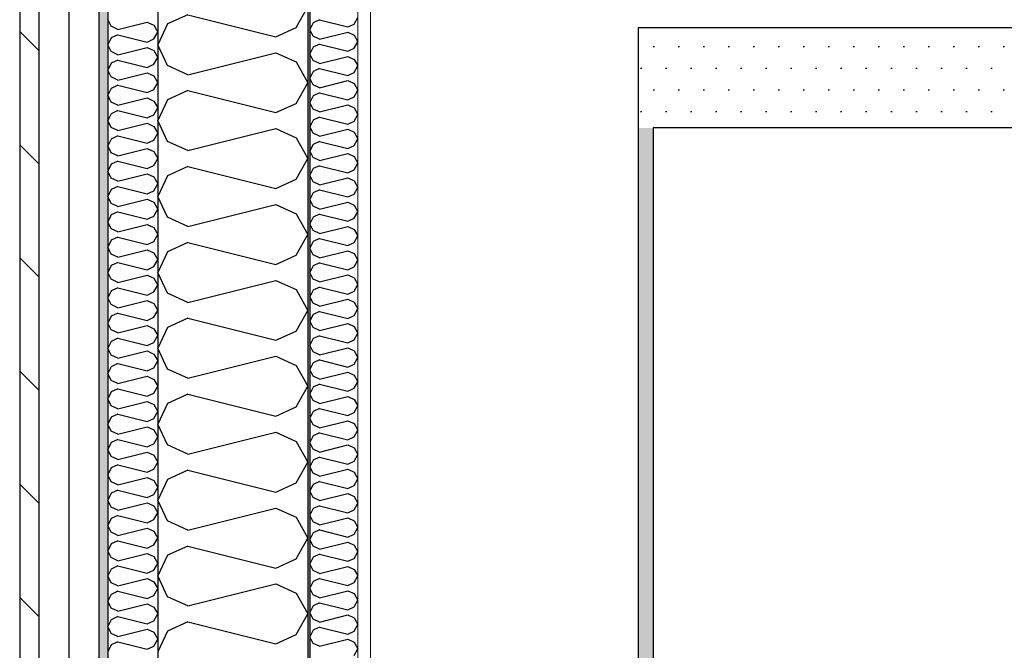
# Model space of a CAD drawing. Header units: millimetres. Extents: x -8544 to 51179, y -2070 to 13050.
# Tile 32 of 168: x -2671 to -1687, y 8728 to 9358. Entities that reach past the tile are written whole.
import ezdxf
from ezdxf.enums import TextEntityAlignment as Align

# ---------------------------------------------------------------- set-up
doc = ezdxf.new("R2010")
doc.units = ezdxf.units.MM
doc.header["$LTSCALE"] = 0.5
doc.header["$MEASUREMENT"] = 0
for name, pattern in [('Akselinje', [1500, 1000, -200, 100, -200]), ('PLINE', [0]), ('Wipeout_Contour', [2000, 0, -2000])]:
    doc.linetypes.add(name, pattern=pattern)
for name, color, linetype in [('232- Ikke-bærende yttervegger', 7, 'Continuous'), ('232- Ikke-bærende yttervegger (Skravur)', 7, 'Continuous'), ('232- Ikke-bærende yttervegger (Skravur)(Nye konstruksjoner)', 7, 'Continuous'), ('232- Ikke-bærende yttervegger(Nye konstruksjoner)', 7, 'Continuous'), ('235- Utvendig kledning og overflate (Skravur)(Nye konstruksjoner)', 7, 'Continuous'), ('235- Utvendig kledning og overflate(Nye konstruksjoner)', 7, 'Continuous'), ('621- Heiser (Skravur)(Nye konstruksjoner)', 7, 'Continuous'), ('621- Heiser(Nye konstruksjoner)', 7, 'Continuous'), ('82-- Modullinjer', 7, 'Continuous')]:
    doc.layers.add(name, color=color, linetype=linetype)
doc.layers.add('236- Innvendig kledning og overflate(Nye konstruksjoner)', color=7, linetype='Continuous', lineweight=0)
doc.styles.add('GENERATED_STYLE_1', font='arial.ttf')
pattern_1 = [(0, (0, 0), (0, 43.30127), [0, -25]), (0, (12.5, 21.65), (0, 43.30127), [0, -25])]

# ---------------------------------------------------------------- blocks, each defined once
blk = doc.blocks.new('*X7')
at = {"layer": '232- Ikke-bærende yttervegger (Skravur)', "linetype": 'PLINE'}
for p, q in [((-2394.64, 9350.33), (-2383.07, 9371.05)), ((-2502.95, 9363.08), (-2523.27, 9353.84)), ((-2502.95, 9363.08), (-2414.96, 9341.09)), ((-2523.27, 9353.84), (-2533.07, 9333.11)), ((-2414.96, 9341.09), (-2394.64, 9350.33)), ((-2523.27, 9312.39), (-2533.07, 9333.11)), ((-2502.95, 9303.15), (-2414.96, 9325.14)), ((-2414.96, 9325.14), (-2394.64, 9315.9)), ((-2502.95, 9303.15), (-2523.27, 9312.39)), ((-2394.64, 9315.9), (-2383.07, 9295.17)), ((-2394.64, 9274.45), (-2383.07, 9295.17)), ((-2502.95, 9287.2), (-2523.27, 9277.96)), ((-2502.95, 9287.2), (-2414.96, 9265.21)), ((-2523.27, 9277.96), (-2533.07, 9257.24)), ((-2414.96, 9265.21), (-2394.64, 9274.45)), ((-2523.27, 9236.51), (-2533.07, 9257.24)), ((-2502.95, 9227.27), (-2414.96, 9249.26)), ((-2414.96, 9249.26), (-2394.64, 9240.02)), ((-2394.64, 9240.02), (-2383.07, 9219.3)), ((-2502.95, 9227.27), (-2523.27, 9236.51)), ((-2502.95, 9211.32), (-2523.27, 9202.08)), ((-2502.95, 9211.32), (-2414.96, 9189.33)), ((-2394.64, 9198.57), (-2383.07, 9219.3)), ((-2523.27, 9202.08), (-2533.07, 9181.36)), ((-2414.96, 9189.33), (-2394.64, 9198.57)), ((-2523.27, 9160.63), (-2533.07, 9181.36)), ((-2502.95, 9151.39), (-2414.96, 9173.39)), ((-2414.96, 9173.39), (-2394.64, 9164.14)), ((-2394.64, 9164.14), (-2383.07, 9143.42)), ((-2502.95, 9151.39), (-2523.27, 9160.63)), ((-2394.64, 9122.69), (-2383.07, 9143.42)), ((-2502.95, 9135.45), (-2523.27, 9126.2)), ((-2502.95, 9135.45), (-2414.96, 9113.45)), ((-2523.27, 9126.2), (-2533.07, 9105.48)), ((-2414.96, 9113.45), (-2394.64, 9122.69)), ((-2523.27, 9084.76), (-2533.07, 9105.48)), ((-2502.95, 9075.51), (-2414.96, 9097.51)), ((-2414.96, 9097.51), (-2394.64, 9088.26)), ((-2502.95, 9075.51), (-2523.27, 9084.76)), ((-2394.64, 9088.26), (-2383.07, 9067.54)), ((-2394.64, 9046.82), (-2383.07, 9067.54)), ((-2502.95, 9059.57), (-2523.27, 9050.32)), ((-2502.95, 9059.57), (-2414.96, 9037.57)), ((-2523.27, 9050.32), (-2533.07, 9029.6)), ((-2414.96, 9037.57), (-2394.64, 9046.82)), ((-2523.27, 9008.88), (-2533.07, 9029.6)), ((-2502.95, 8999.63), (-2414.96, 9021.63)), ((-2414.96, 9021.63), (-2394.64, 9012.38)), ((-2502.95, 8999.63), (-2523.27, 9008.88)), ((-2394.64, 9012.38), (-2383.07, 8991.66)), ((-2394.64, 8970.94), (-2383.07, 8991.66)), ((-2523.27, 8974.44), (-2533.07, 8953.72)), ((-2502.95, 8983.69), (-2523.27, 8974.44)), ((-2502.95, 8983.69), (-2414.96, 8961.69)), ((-2414.96, 8961.69), (-2394.64, 8970.94)), ((-2523.27, 8933), (-2533.07, 8953.72)), ((-2502.95, 8923.75), (-2414.96, 8945.75)), ((-2414.96, 8945.75), (-2394.64, 8936.5)), ((-2394.64, 8936.5), (-2383.07, 8915.78)), ((-2502.95, 8923.75), (-2523.27, 8933)), ((-2394.64, 8895.06), (-2383.07, 8915.78)), ((-2502.95, 8907.81), (-2523.27, 8898.56)), ((-2502.95, 8907.81), (-2414.96, 8885.81)), ((-2523.27, 8898.56), (-2533.07, 8877.84)), ((-2414.96, 8885.81), (-2394.64, 8895.06)), ((-2523.27, 8857.12), (-2533.07, 8877.84)), ((-2502.95, 8847.87), (-2414.96, 8869.87)), ((-2414.96, 8869.87), (-2394.64, 8860.62)), ((-2502.95, 8847.87), (-2523.27, 8857.12)), ((-2394.64, 8860.62), (-2383.07, 8839.9)), ((-2394.64, 8819.18), (-2383.07, 8839.9)), ((-2502.95, 8831.93), (-2523.27, 8822.68)), ((-2502.95, 8831.93), (-2414.96, 8809.93)), ((-2523.27, 8822.68), (-2533.07, 8801.96)), ((-2414.96, 8809.93), (-2394.64, 8819.18)), ((-2523.27, 8781.24), (-2533.07, 8801.96)), ((-2502.95, 8771.99), (-2414.96, 8793.99)), ((-2414.96, 8793.99), (-2394.64, 8784.74)), ((-2502.95, 8771.99), (-2523.27, 8781.24)), ((-2394.64, 8784.74), (-2383.07, 8764.02)), ((-2394.64, 8743.3), (-2383.07, 8764.02)), ((-2502.95, 8756.05), (-2523.27, 8746.8)), ((-2502.95, 8756.05), (-2414.96, 8734.05)), ((-2523.27, 8746.8), (-2533.07, 8726.08)), ((-2414.96, 8734.05), (-2394.64, 8743.3))]:
    blk.add_line(p, q, dxfattribs=at)
blk = doc.blocks.new('*X25')
at = {"layer": '235- Utvendig kledning og overflate (Skravur)(Nye konstruksjoner)', "linetype": 'PLINE'}
for p, q in [((-2579.8, 9351.5), (-2583.07, 9358.41)), ((-2573.03, 9348.42), (-2579.8, 9351.5)), ((-2573.03, 9348.42), (-2543.7, 9355.75)), ((-2543.7, 9355.75), (-2536.93, 9352.67)), ((-2536.93, 9352.67), (-2533.07, 9345.76)), ((-2579.8, 9340.02), (-2583.07, 9333.11)), ((-2573.03, 9343.1), (-2579.8, 9340.02)), ((-2573.03, 9343.1), (-2543.7, 9335.77)), ((-2543.7, 9335.77), (-2536.93, 9338.85)), ((-2536.93, 9338.85), (-2533.07, 9345.76)), ((-2579.8, 9326.21), (-2583.07, 9333.11)), ((-2573.03, 9323.12), (-2543.7, 9330.46)), ((-2543.7, 9330.46), (-2536.93, 9327.37)), ((-2573.03, 9323.12), (-2579.8, 9326.21)), ((-2536.93, 9327.37), (-2533.07, 9320.47)), ((-2536.93, 9313.56), (-2533.07, 9320.47)), ((-2579.8, 9314.73), (-2583.07, 9307.82)), ((-2573.03, 9317.81), (-2579.8, 9314.73)), ((-2573.03, 9317.81), (-2543.7, 9310.48)), ((-2543.7, 9310.48), (-2536.93, 9313.56)), ((-2579.8, 9300.91), (-2583.07, 9307.82)), ((-2573.03, 9297.83), (-2579.8, 9300.91)), ((-2573.03, 9297.83), (-2543.7, 9305.16)), ((-2543.7, 9305.16), (-2536.93, 9302.08)), ((-2536.93, 9302.08), (-2533.07, 9295.17)), ((-2579.8, 9289.44), (-2583.07, 9282.53)), ((-2573.03, 9292.52), (-2579.8, 9289.44)), ((-2573.03, 9292.52), (-2543.7, 9285.19)), ((-2536.93, 9288.27), (-2533.07, 9295.17)), ((-2579.8, 9275.62), (-2583.07, 9282.53)), ((-2573.03, 9272.54), (-2543.7, 9279.87)), ((-2543.7, 9285.19), (-2536.93, 9288.27)), ((-2543.7, 9279.87), (-2536.93, 9276.79)), ((-2573.03, 9272.54), (-2579.8, 9275.62)), ((-2536.93, 9276.79), (-2533.07, 9269.88)), ((-2536.93, 9262.97), (-2533.07, 9269.88)), ((-2579.8, 9264.14), (-2583.07, 9257.24)), ((-2573.03, 9267.22), (-2579.8, 9264.14)), ((-2573.03, 9267.22), (-2543.7, 9259.89)), ((-2543.7, 9259.89), (-2536.93, 9262.97)), ((-2579.8, 9250.33), (-2583.07, 9257.24)), ((-2573.03, 9247.25), (-2579.8, 9250.33)), ((-2573.03, 9247.25), (-2543.7, 9254.58)), ((-2543.7, 9254.58), (-2536.93, 9251.5)), ((-2536.93, 9251.5), (-2533.07, 9244.59)), ((-2573.03, 9241.93), (-2579.8, 9238.85)), ((-2573.03, 9241.93), (-2543.7, 9234.6)), ((-2536.93, 9237.68), (-2533.07, 9244.59)), ((-2579.8, 9238.85), (-2583.07, 9231.94)), ((-2579.8, 9225.03), (-2583.07, 9231.94)), ((-2543.7, 9234.6), (-2536.93, 9237.68)), ((-2573.03, 9221.95), (-2579.8, 9225.03)), ((-2573.03, 9221.95), (-2543.7, 9229.29)), ((-2543.7, 9229.29), (-2536.93, 9226.2)), ((-2536.93, 9226.2), (-2533.07, 9219.3)), ((-2579.8, 9213.56), (-2583.07, 9206.65)), ((-2573.03, 9216.64), (-2579.8, 9213.56)), ((-2573.03, 9216.64), (-2543.7, 9209.31)), ((-2543.7, 9209.31), (-2536.93, 9212.39)), ((-2536.93, 9212.39), (-2533.07, 9219.3)), ((-2579.8, 9199.74), (-2583.07, 9206.65)), ((-2573.03, 9196.66), (-2543.7, 9203.99)), ((-2543.7, 9203.99), (-2536.93, 9200.91)), ((-2536.93, 9200.91), (-2533.07, 9194)), ((-2573.03, 9196.66), (-2579.8, 9199.74)), ((-2573.03, 9191.35), (-2579.8, 9188.26)), ((-2573.03, 9191.35), (-2543.7, 9184.01)), ((-2536.93, 9187.1), (-2533.07, 9194)), ((-2579.8, 9188.26), (-2583.07, 9181.36)), ((-2579.8, 9174.45), (-2583.07, 9181.36)), ((-2543.7, 9184.01), (-2536.93, 9187.1)), ((-2573.03, 9171.37), (-2579.8, 9174.45)), ((-2573.03, 9171.37), (-2543.7, 9178.7)), ((-2543.7, 9178.7), (-2536.93, 9175.62)), ((-2536.93, 9175.62), (-2533.07, 9168.71)), ((-2579.8, 9162.97), (-2583.07, 9156.06)), ((-2573.03, 9166.05), (-2579.8, 9162.97)), ((-2573.03, 9166.05), (-2543.7, 9158.72)), ((-2543.7, 9158.72), (-2536.93, 9161.8)), ((-2536.93, 9161.8), (-2533.07, 9168.71)), ((-2579.8, 9149.16), (-2583.07, 9156.06)), ((-2573.03, 9146.07), (-2543.7, 9153.41)), ((-2543.7, 9153.41), (-2536.93, 9150.32)), ((-2573.03, 9146.07), (-2579.8, 9149.16)), ((-2536.93, 9150.32), (-2533.07, 9143.42)), ((-2536.93, 9136.51), (-2533.07, 9143.42)), ((-2579.8, 9137.68), (-2583.07, 9130.77)), ((-2573.03, 9140.76), (-2579.8, 9137.68)), ((-2573.03, 9140.76), (-2543.7, 9133.43)), ((-2543.7, 9133.43), (-2536.93, 9136.51)), ((-2579.8, 9123.86), (-2583.07, 9130.77)), ((-2573.03, 9120.78), (-2579.8, 9123.86)), ((-2573.03, 9120.78), (-2543.7, 9128.11)), ((-2543.7, 9128.11), (-2536.93, 9125.03)), ((-2536.93, 9125.03), (-2533.07, 9118.12)), ((-2579.8, 9112.38), (-2583.07, 9105.48)), ((-2573.03, 9115.47), (-2579.8, 9112.38)), ((-2573.03, 9115.47), (-2543.7, 9108.13)), ((-2536.93, 9111.22), (-2533.07, 9118.12)), ((-2579.8, 9098.57), (-2583.07, 9105.48)), ((-2573.03, 9095.49), (-2543.7, 9102.82)), ((-2543.7, 9108.13), (-2536.93, 9111.22)), ((-2543.7, 9102.82), (-2536.93, 9099.74)), ((-2573.03, 9095.49), (-2579.8, 9098.57)), ((-2536.93, 9099.74), (-2533.07, 9092.83)), ((-2536.93, 9085.92), (-2533.07, 9092.83)), ((-2579.8, 9087.09), (-2583.07, 9080.18)), ((-2573.03, 9090.17), (-2579.8, 9087.09)), ((-2573.03, 9090.17), (-2543.7, 9082.84)), ((-2543.7, 9082.84), (-2536.93, 9085.92)), ((-2579.8, 9073.28), (-2583.07, 9080.18)), ((-2573.03, 9070.19), (-2579.8, 9073.28)), ((-2573.03, 9070.19), (-2543.7, 9077.53)), ((-2543.7, 9077.53), (-2536.93, 9074.44)), ((-2536.93, 9074.44), (-2533.07, 9067.54)), ((-2573.03, 9064.88), (-2579.8, 9061.8)), ((-2573.03, 9064.88), (-2543.7, 9057.55)), ((-2536.93, 9060.63), (-2533.07, 9067.54)), ((-2579.8, 9061.8), (-2583.07, 9054.89)), ((-2579.8, 9047.98), (-2583.07, 9054.89)), ((-2543.7, 9057.55), (-2536.93, 9060.63)), ((-2573.03, 9044.9), (-2579.8, 9047.98)), ((-2573.03, 9044.9), (-2543.7, 9052.23)), ((-2543.7, 9052.23), (-2536.93, 9049.15)), ((-2536.93, 9049.15), (-2533.07, 9042.24)), ((-2579.8, 9036.51), (-2583.07, 9029.6)), ((-2573.03, 9039.59), (-2579.8, 9036.51)), ((-2573.03, 9039.59), (-2543.7, 9032.26)), ((-2543.7, 9032.26), (-2536.93, 9035.34)), ((-2536.93, 9035.34), (-2533.07, 9042.24)), ((-2579.8, 9022.69), (-2583.07, 9029.6)), ((-2573.03, 9019.61), (-2543.7, 9026.94)), ((-2543.7, 9026.94), (-2536.93, 9023.86)), ((-2536.93, 9023.86), (-2533.07, 9016.95)), ((-2573.03, 9019.61), (-2579.8, 9022.69)), ((-2573.03, 9014.29), (-2579.8, 9011.21)), ((-2573.03, 9014.29), (-2543.7, 9006.96)), ((-2536.93, 9010.04), (-2533.07, 9016.95)), ((-2579.8, 9011.21), (-2583.07, 9004.31)), ((-2579.8, 8997.4), (-2583.07, 9004.31)), ((-2543.7, 9006.96), (-2536.93, 9010.04)), ((-2573.03, 8994.32), (-2579.8, 8997.4)), ((-2573.03, 8994.32), (-2543.7, 9001.65)), ((-2543.7, 9001.65), (-2536.93, 8998.57)), ((-2536.93, 8998.57), (-2533.07, 8991.66)), ((-2579.8, 8985.92), (-2583.07, 8979.01)), ((-2573.03, 8989), (-2579.8, 8985.92)), ((-2573.03, 8989), (-2543.7, 8981.67)), ((-2543.7, 8981.67), (-2536.93, 8984.75)), ((-2536.93, 8984.75), (-2533.07, 8991.66)), ((-2579.8, 8972.1), (-2583.07, 8979.01)), ((-2573.03, 8969.02), (-2543.7, 8976.36)), ((-2543.7, 8976.36), (-2536.93, 8973.27)), ((-2573.03, 8969.02), (-2579.8, 8972.1)), ((-2536.93, 8973.27), (-2533.07, 8966.37)), ((-2536.93, 8959.46), (-2533.07, 8966.37)), ((-2579.8, 8960.63), (-2583.07, 8953.72)), ((-2573.03, 8963.71), (-2579.8, 8960.63)), ((-2573.03, 8963.71), (-2543.7, 8956.38)), ((-2543.7, 8956.38), (-2536.93, 8959.46)), ((-2579.8, 8946.81), (-2583.07, 8953.72)), ((-2573.03, 8943.73), (-2579.8, 8946.81)), ((-2573.03, 8943.73), (-2543.7, 8951.06)), ((-2543.7, 8951.06), (-2536.93, 8947.98)), ((-2536.93, 8947.98), (-2533.07, 8941.07)), ((-2579.8, 8935.33), (-2583.07, 8928.43)), ((-2573.03, 8938.42), (-2579.8, 8935.33)), ((-2573.03, 8938.42), (-2543.7, 8931.08)), ((-2536.93, 8934.17), (-2533.07, 8941.07)), ((-2579.8, 8921.52), (-2583.07, 8928.43)), ((-2573.03, 8918.44), (-2543.7, 8925.77)), ((-2543.7, 8931.08), (-2536.93, 8934.17)), ((-2543.7, 8925.77), (-2536.93, 8922.69)), ((-2573.03, 8918.44), (-2579.8, 8921.52)), ((-2536.93, 8922.69), (-2533.07, 8915.78)), ((-2536.93, 8908.87), (-2533.07, 8915.78)), ((-2579.8, 8910.04), (-2583.07, 8903.13)), ((-2573.03, 8913.12), (-2579.8, 8910.04)), ((-2573.03, 8913.12), (-2543.7, 8905.79)), ((-2543.7, 8905.79), (-2536.93, 8908.87)), ((-2579.8, 8896.23), (-2583.07, 8903.13)), ((-2573.03, 8893.14), (-2579.8, 8896.23)), ((-2573.03, 8893.14), (-2543.7, 8900.48)), ((-2543.7, 8900.48), (-2536.93, 8897.39)), ((-2536.93, 8897.39), (-2533.07, 8890.49)), ((-2573.03, 8887.83), (-2579.8, 8884.75)), ((-2573.03, 8887.83), (-2543.7, 8880.5)), ((-2536.93, 8883.58), (-2533.07, 8890.49)), ((-2579.8, 8884.75), (-2583.07, 8877.84)), ((-2579.8, 8870.93), (-2583.07, 8877.84)), ((-2543.7, 8880.5), (-2536.93, 8883.58)), ((-2573.03, 8867.85), (-2579.8, 8870.93)), ((-2573.03, 8867.85), (-2543.7, 8875.18)), ((-2543.7, 8875.18), (-2536.93, 8872.1)), ((-2536.93, 8872.1), (-2533.07, 8865.19)), ((-2579.8, 8859.45), (-2583.07, 8852.55)), ((-2573.03, 8862.54), (-2579.8, 8859.45)), ((-2573.03, 8862.54), (-2543.7, 8855.2)), ((-2543.7, 8855.2), (-2536.93, 8858.29)), ((-2536.93, 8858.29), (-2533.07, 8865.19)), ((-2579.8, 8845.64), (-2583.07, 8852.55)), ((-2573.03, 8842.56), (-2543.7, 8849.89)), ((-2543.7, 8849.89), (-2536.93, 8846.81)), ((-2536.93, 8846.81), (-2533.07, 8839.9)), ((-2573.03, 8842.56), (-2579.8, 8845.64)), ((-2573.03, 8837.24), (-2579.8, 8834.16)), ((-2573.03, 8837.24), (-2543.7, 8829.91)), ((-2536.93, 8832.99), (-2533.07, 8839.9)), ((-2579.8, 8834.16), (-2583.07, 8827.25)), ((-2579.8, 8820.35), (-2583.07, 8827.25)), ((-2543.7, 8829.91), (-2536.93, 8832.99)), ((-2573.03, 8817.26), (-2579.8, 8820.35)), ((-2573.03, 8817.26), (-2543.7, 8824.6)), ((-2543.7, 8824.6), (-2536.93, 8821.51)), ((-2536.93, 8821.51), (-2533.07, 8814.61)), ((-2579.8, 8808.87), (-2583.07, 8801.96)), ((-2573.03, 8811.95), (-2579.8, 8808.87)), ((-2573.03, 8811.95), (-2543.7, 8804.62)), ((-2543.7, 8804.62), (-2536.93, 8807.7)), ((-2536.93, 8807.7), (-2533.07, 8814.61)), ((-2579.8, 8795.05), (-2583.07, 8801.96)), ((-2573.03, 8791.97), (-2543.7, 8799.3)), ((-2543.7, 8799.3), (-2536.93, 8796.22)), ((-2573.03, 8791.97), (-2579.8, 8795.05)), ((-2536.93, 8796.22), (-2533.07, 8789.31)), ((-2536.93, 8782.41), (-2533.07, 8789.31)), ((-2579.8, 8783.58), (-2583.07, 8776.67)), ((-2573.03, 8786.66), (-2579.8, 8783.58)), ((-2573.03, 8786.66), (-2543.7, 8779.33)), ((-2543.7, 8779.33), (-2536.93, 8782.41)), ((-2579.8, 8769.76), (-2583.07, 8776.67)), ((-2573.03, 8766.68), (-2579.8, 8769.76)), ((-2573.03, 8766.68), (-2543.7, 8774.01)), ((-2543.7, 8774.01), (-2536.93, 8770.93)), ((-2536.93, 8770.93), (-2533.07, 8764.02)), ((-2579.8, 8758.28), (-2583.07, 8751.38)), ((-2573.03, 8761.36), (-2579.8, 8758.28)), ((-2573.03, 8761.36), (-2543.7, 8754.03)), ((-2536.93, 8757.11), (-2533.07, 8764.02)), ((-2579.8, 8744.47), (-2583.07, 8751.38)), ((-2573.03, 8741.39), (-2543.7, 8748.72)), ((-2543.7, 8754.03), (-2536.93, 8757.11)), ((-2543.7, 8748.72), (-2536.93, 8745.64)), ((-2573.03, 8741.39), (-2579.8, 8744.47)), ((-2536.93, 8745.64), (-2533.07, 8738.73)), ((-2536.93, 8731.82), (-2533.07, 8738.73)), ((-2579.8, 8732.99), (-2583.07, 8726.08)), ((-2573.03, 8736.07), (-2579.8, 8732.99)), ((-2573.03, 8736.07), (-2543.7, 8728.74)), ((-2543.7, 8728.74), (-2536.93, 8731.82))]:
    blk.add_line(p, q, dxfattribs=at)
blk = doc.blocks.new('*X27')
at = {"layer": '232- Ikke-bærende yttervegger (Skravur)(Nye konstruksjoner)', "linetype": 'PLINE'}
for p, q in [((-2371.43, 9357.88), (-2377.93, 9354.92)), ((-2371.43, 9357.88), (-2343.28, 9350.84)), ((-2336.77, 9353.8), (-2333.07, 9360.43)), ((-2377.93, 9354.92), (-2381.07, 9348.29)), ((-2377.93, 9341.66), (-2381.07, 9348.29)), ((-2343.28, 9350.84), (-2336.77, 9353.8)), ((-2371.43, 9338.7), (-2377.93, 9341.66)), ((-2371.43, 9338.7), (-2343.28, 9345.74)), ((-2343.28, 9345.74), (-2336.77, 9342.78)), ((-2336.77, 9342.78), (-2333.07, 9336.15)), ((-2377.93, 9330.64), (-2381.07, 9324.01)), ((-2371.43, 9333.6), (-2377.93, 9330.64)), ((-2371.43, 9333.6), (-2343.28, 9326.56)), ((-2343.28, 9326.56), (-2336.77, 9329.52)), ((-2336.77, 9329.52), (-2333.07, 9336.15)), ((-2377.93, 9317.38), (-2381.07, 9324.01)), ((-2371.43, 9314.42), (-2343.28, 9321.46)), ((-2343.28, 9321.46), (-2336.77, 9318.5)), ((-2336.77, 9318.5), (-2333.07, 9311.87)), ((-2371.43, 9314.42), (-2377.93, 9317.38)), ((-2371.43, 9309.32), (-2377.93, 9306.36)), ((-2371.43, 9309.32), (-2343.28, 9302.28)), ((-2336.77, 9305.24), (-2333.07, 9311.87)), ((-2377.93, 9306.36), (-2381.07, 9299.73)), ((-2377.93, 9293.1), (-2381.07, 9299.73)), ((-2343.28, 9302.28), (-2336.77, 9305.24)), ((-2371.43, 9290.14), (-2377.93, 9293.1)), ((-2371.43, 9290.14), (-2343.28, 9297.18)), ((-2343.28, 9297.18), (-2336.77, 9294.22)), ((-2336.77, 9294.22), (-2333.07, 9287.59)), ((-2377.93, 9282.08), (-2381.07, 9275.45)), ((-2371.43, 9285.04), (-2377.93, 9282.08)), ((-2371.43, 9285.04), (-2343.28, 9278)), ((-2343.28, 9278), (-2336.77, 9280.96)), ((-2336.77, 9280.96), (-2333.07, 9287.59)), ((-2377.93, 9268.82), (-2381.07, 9275.45)), ((-2371.43, 9265.86), (-2343.28, 9272.9)), ((-2343.28, 9272.9), (-2336.77, 9269.94)), ((-2336.77, 9269.94), (-2333.07, 9263.31)), ((-2371.43, 9265.86), (-2377.93, 9268.82)), ((-2371.43, 9260.75), (-2377.93, 9257.8)), ((-2371.43, 9260.75), (-2343.28, 9253.72)), ((-2336.77, 9256.67), (-2333.07, 9263.31)), ((-2377.93, 9257.8), (-2381.07, 9251.16)), ((-2377.93, 9244.53), (-2381.07, 9251.16)), ((-2343.28, 9253.72), (-2336.77, 9256.67)), ((-2371.43, 9241.57), (-2377.93, 9244.53)), ((-2371.43, 9241.57), (-2343.28, 9248.61)), ((-2343.28, 9248.61), (-2336.77, 9245.66)), ((-2336.77, 9245.66), (-2333.07, 9239.02)), ((-2377.93, 9233.51), (-2381.07, 9226.88)), ((-2371.43, 9236.47), (-2377.93, 9233.51)), ((-2371.43, 9236.47), (-2343.28, 9229.43)), ((-2343.28, 9229.43), (-2336.77, 9232.39)), ((-2336.77, 9232.39), (-2333.07, 9239.02)), ((-2377.93, 9220.25), (-2381.07, 9226.88)), ((-2371.43, 9217.29), (-2377.93, 9220.25)), ((-2371.43, 9217.29), (-2343.28, 9224.33)), ((-2343.28, 9224.33), (-2336.77, 9221.37)), ((-2336.77, 9221.37), (-2333.07, 9214.74)), ((-2371.43, 9212.19), (-2377.93, 9209.23)), ((-2371.43, 9212.19), (-2343.28, 9205.15)), ((-2336.77, 9208.11), (-2333.07, 9214.74)), ((-2377.93, 9209.23), (-2381.07, 9202.6)), ((-2377.93, 9195.97), (-2381.07, 9202.6)), ((-2343.28, 9205.15), (-2336.77, 9208.11)), ((-2371.43, 9193.01), (-2377.93, 9195.97)), ((-2371.43, 9193.01), (-2343.28, 9200.05)), ((-2343.28, 9200.05), (-2336.77, 9197.09)), ((-2336.77, 9197.09), (-2333.07, 9190.46)), ((-2377.93, 9184.95), (-2381.07, 9178.32)), ((-2371.43, 9187.91), (-2377.93, 9184.95)), ((-2371.43, 9187.91), (-2343.28, 9180.87)), ((-2343.28, 9180.87), (-2336.77, 9183.83)), ((-2336.77, 9183.83), (-2333.07, 9190.46)), ((-2377.93, 9171.69), (-2381.07, 9178.32)), ((-2371.43, 9168.73), (-2377.93, 9171.69)), ((-2371.43, 9168.73), (-2343.28, 9175.77)), ((-2343.28, 9175.77), (-2336.77, 9172.81)), ((-2336.77, 9172.81), (-2333.07, 9166.18)), ((-2371.43, 9163.63), (-2377.93, 9160.67)), ((-2371.43, 9163.63), (-2343.28, 9156.59)), ((-2336.77, 9159.55), (-2333.07, 9166.18)), ((-2377.93, 9160.67), (-2381.07, 9154.04)), ((-2377.93, 9147.41), (-2381.07, 9154.04)), ((-2371.43, 9144.45), (-2343.28, 9151.49)), ((-2343.28, 9156.59), (-2336.77, 9159.55)), ((-2343.28, 9151.49), (-2336.77, 9148.53)), ((-2371.43, 9144.45), (-2377.93, 9147.41)), ((-2336.77, 9148.53), (-2333.07, 9141.9)), ((-2336.77, 9135.27), (-2333.07, 9141.9)), ((-2377.93, 9136.39), (-2381.07, 9129.76)), ((-2371.43, 9139.35), (-2377.93, 9136.39)), ((-2371.43, 9139.35), (-2343.28, 9132.31)), ((-2343.28, 9132.31), (-2336.77, 9135.27)), ((-2377.93, 9123.13), (-2381.07, 9129.76)), ((-2371.43, 9120.17), (-2377.93, 9123.13)), ((-2371.43, 9120.17), (-2343.28, 9127.21)), ((-2343.28, 9127.21), (-2336.77, 9124.25)), ((-2336.77, 9124.25), (-2333.07, 9117.62)), ((-2377.93, 9112.11), (-2381.07, 9105.48)), ((-2371.43, 9115.07), (-2377.93, 9112.11)), ((-2371.43, 9115.07), (-2343.28, 9108.03)), ((-2336.77, 9110.99), (-2333.07, 9117.62)), ((-2377.93, 9098.85), (-2381.07, 9105.48)), ((-2371.43, 9095.89), (-2343.28, 9102.93)), ((-2343.28, 9108.03), (-2336.77, 9110.99)), ((-2343.28, 9102.93), (-2336.77, 9099.97)), ((-2371.43, 9095.89), (-2377.93, 9098.85)), ((-2336.77, 9099.97), (-2333.07, 9093.34)), ((-2336.77, 9086.71), (-2333.07, 9093.34)), ((-2377.93, 9087.83), (-2381.07, 9081.2)), ((-2371.43, 9090.79), (-2377.93, 9087.83)), ((-2371.43, 9090.79), (-2343.28, 9083.75)), ((-2343.28, 9083.75), (-2336.77, 9086.71)), ((-2377.93, 9074.56), (-2381.07, 9081.2)), ((-2371.43, 9071.61), (-2377.93, 9074.56)), ((-2371.43, 9071.61), (-2343.28, 9078.65)), ((-2343.28, 9078.65), (-2336.77, 9075.69)), ((-2336.77, 9075.69), (-2333.07, 9069.06)), ((-2377.93, 9063.55), (-2381.07, 9056.91)), ((-2371.43, 9066.5), (-2377.93, 9063.55)), ((-2371.43, 9066.5), (-2343.28, 9059.47)), ((-2336.77, 9062.42), (-2333.07, 9069.06)), ((-2377.93, 9050.28), (-2381.07, 9056.91)), ((-2371.43, 9047.32), (-2343.28, 9054.36)), ((-2343.28, 9059.47), (-2336.77, 9062.42)), ((-2343.28, 9054.36), (-2336.77, 9051.4)), ((-2371.43, 9047.32), (-2377.93, 9050.28)), ((-2336.77, 9051.4), (-2333.07, 9044.77)), ((-2336.77, 9038.14), (-2333.07, 9044.77)), ((-2377.93, 9039.26), (-2381.07, 9032.63)), ((-2371.43, 9042.22), (-2377.93, 9039.26)), ((-2371.43, 9042.22), (-2343.28, 9035.18)), ((-2343.28, 9035.18), (-2336.77, 9038.14)), ((-2377.93, 9026), (-2381.07, 9032.63)), ((-2371.43, 9023.04), (-2377.93, 9026)), ((-2371.43, 9023.04), (-2343.28, 9030.08)), ((-2343.28, 9030.08), (-2336.77, 9027.12)), ((-2336.77, 9027.12), (-2333.07, 9020.49)), ((-2377.93, 9014.98), (-2381.07, 9008.35)), ((-2371.43, 9017.94), (-2377.93, 9014.98)), ((-2371.43, 9017.94), (-2343.28, 9010.9)), ((-2343.28, 9010.9), (-2336.77, 9013.86)), ((-2336.77, 9013.86), (-2333.07, 9020.49)), ((-2377.93, 9001.72), (-2381.07, 9008.35)), ((-2371.43, 8998.76), (-2343.28, 9005.8)), ((-2343.28, 9005.8), (-2336.77, 9002.84)), ((-2371.43, 8998.76), (-2377.93, 9001.72)), ((-2336.77, 9002.84), (-2333.07, 8996.21)), ((-2336.77, 8989.58), (-2333.07, 8996.21)), ((-2377.93, 8990.7), (-2381.07, 8984.07)), ((-2377.93, 8977.44), (-2381.07, 8984.07)), ((-2371.43, 8993.66), (-2377.93, 8990.7)), ((-2371.43, 8993.66), (-2343.28, 8986.62)), ((-2343.28, 8986.62), (-2336.77, 8989.58)), ((-2371.43, 8974.48), (-2377.93, 8977.44)), ((-2371.43, 8974.48), (-2343.28, 8981.52)), ((-2343.28, 8981.52), (-2336.77, 8978.56)), ((-2336.77, 8978.56), (-2333.07, 8971.93)), ((-2377.93, 8966.42), (-2381.07, 8959.79)), ((-2371.43, 8969.38), (-2377.93, 8966.42)), ((-2371.43, 8969.38), (-2343.28, 8962.34)), ((-2343.28, 8962.34), (-2336.77, 8965.3)), ((-2336.77, 8965.3), (-2333.07, 8971.93)), ((-2377.93, 8953.16), (-2381.07, 8959.79)), ((-2371.43, 8950.2), (-2343.28, 8957.24)), ((-2343.28, 8957.24), (-2336.77, 8954.28)), ((-2371.43, 8950.2), (-2377.93, 8953.16)), ((-2371.43, 8945.1), (-2377.93, 8942.14)), ((-2371.43, 8945.1), (-2343.28, 8938.06)), ((-2336.77, 8954.28), (-2333.07, 8947.65)), ((-2336.77, 8941.02), (-2333.07, 8947.65)), ((-2377.93, 8942.14), (-2381.07, 8935.51)), ((-2377.93, 8928.88), (-2381.07, 8935.51)), ((-2343.28, 8938.06), (-2336.77, 8941.02)), ((-2371.43, 8925.92), (-2377.93, 8928.88)), ((-2371.43, 8925.92), (-2343.28, 8932.96)), ((-2343.28, 8932.96), (-2336.77, 8930)), ((-2336.77, 8930), (-2333.07, 8923.37)), ((-2377.93, 8917.86), (-2381.07, 8911.23)), ((-2371.43, 8920.82), (-2377.93, 8917.86)), ((-2371.43, 8920.82), (-2343.28, 8913.78)), ((-2343.28, 8913.78), (-2336.77, 8916.74)), ((-2336.77, 8916.74), (-2333.07, 8923.37)), ((-2377.93, 8904.6), (-2381.07, 8911.23)), ((-2371.43, 8901.64), (-2343.28, 8908.68)), ((-2343.28, 8908.68), (-2336.77, 8905.72)), ((-2336.77, 8905.72), (-2333.07, 8899.09)), ((-2371.43, 8901.64), (-2377.93, 8904.6)), ((-2371.43, 8896.54), (-2377.93, 8893.58)), ((-2371.43, 8896.54), (-2343.28, 8889.5)), ((-2336.77, 8892.46), (-2333.07, 8899.09)), ((-2377.93, 8893.58), (-2381.07, 8886.95)), ((-2377.93, 8880.31), (-2381.07, 8886.95)), ((-2343.28, 8889.5), (-2336.77, 8892.46)), ((-2371.43, 8877.36), (-2377.93, 8880.31)), ((-2371.43, 8877.36), (-2343.28, 8884.4)), ((-2343.28, 8884.4), (-2336.77, 8881.44)), ((-2336.77, 8881.44), (-2333.07, 8874.81)), ((-2377.93, 8869.3), (-2381.07, 8862.66)), ((-2371.43, 8872.25), (-2377.93, 8869.3)), ((-2371.43, 8872.25), (-2343.28, 8865.22)), ((-2343.28, 8865.22), (-2336.77, 8868.17)), ((-2336.77, 8868.17), (-2333.07, 8874.81)), ((-2377.93, 8856.03), (-2381.07, 8862.66)), ((-2371.43, 8853.07), (-2377.93, 8856.03)), ((-2371.43, 8853.07), (-2343.28, 8860.11)), ((-2343.28, 8860.11), (-2336.77, 8857.15)), ((-2336.77, 8857.15), (-2333.07, 8850.52)), ((-2371.43, 8847.97), (-2377.93, 8845.01)), ((-2371.43, 8847.97), (-2343.28, 8840.93)), ((-2336.77, 8843.89), (-2333.07, 8850.52)), ((-2377.93, 8845.01), (-2381.07, 8838.38)), ((-2377.93, 8831.75), (-2381.07, 8838.38)), ((-2343.28, 8840.93), (-2336.77, 8843.89)), ((-2371.43, 8828.79), (-2377.93, 8831.75)), ((-2371.43, 8828.79), (-2343.28, 8835.83)), ((-2343.28, 8835.83), (-2336.77, 8832.87)), ((-2336.77, 8832.87), (-2333.07, 8826.24)), ((-2377.93, 8820.73), (-2381.07, 8814.1)), ((-2371.43, 8823.69), (-2377.93, 8820.73)), ((-2371.43, 8823.69), (-2343.28, 8816.65)), ((-2343.28, 8816.65), (-2336.77, 8819.61)), ((-2336.77, 8819.61), (-2333.07, 8826.24)), ((-2377.93, 8807.47), (-2381.07, 8814.1)), ((-2371.43, 8804.51), (-2377.93, 8807.47)), ((-2371.43, 8804.51), (-2343.28, 8811.55)), ((-2343.28, 8811.55), (-2336.77, 8808.59)), ((-2336.77, 8808.59), (-2333.07, 8801.96)), ((-2371.43, 8799.41), (-2377.93, 8796.45)), ((-2371.43, 8799.41), (-2343.28, 8792.37)), ((-2336.77, 8795.33), (-2333.07, 8801.96)), ((-2377.93, 8796.45), (-2381.07, 8789.82)), ((-2377.93, 8783.19), (-2381.07, 8789.82)), ((-2371.43, 8780.23), (-2343.28, 8787.27)), ((-2343.28, 8792.37), (-2336.77, 8795.33)), ((-2343.28, 8787.27), (-2336.77, 8784.31)), ((-2371.43, 8780.23), (-2377.93, 8783.19)), ((-2336.77, 8784.31), (-2333.07, 8777.68)), ((-2336.77, 8771.05), (-2333.07, 8777.68)), ((-2377.93, 8772.17), (-2381.07, 8765.54)), ((-2371.43, 8775.13), (-2377.93, 8772.17)), ((-2371.43, 8775.13), (-2343.28, 8768.09)), ((-2343.28, 8768.09), (-2336.77, 8771.05)), ((-2377.93, 8758.91), (-2381.07, 8765.54)), ((-2371.43, 8755.95), (-2377.93, 8758.91)), ((-2371.43, 8755.95), (-2343.28, 8762.99)), ((-2343.28, 8762.99), (-2336.77, 8760.03)), ((-2336.77, 8760.03), (-2333.07, 8753.4)), ((-2377.93, 8747.89), (-2381.07, 8741.26)), ((-2371.43, 8750.85), (-2377.93, 8747.89)), ((-2371.43, 8750.85), (-2343.28, 8743.81)), ((-2336.77, 8746.77), (-2333.07, 8753.4)), ((-2377.93, 8734.63), (-2381.07, 8741.26)), ((-2371.43, 8731.67), (-2343.28, 8738.71)), ((-2343.28, 8743.81), (-2336.77, 8746.77)), ((-2343.28, 8738.71), (-2336.77, 8735.75)), ((-2371.43, 8731.67), (-2377.93, 8734.63)), ((-2336.77, 8735.75), (-2333.07, 8729.12)), ((-2336.77, 8722.49), (-2333.07, 8729.12))]:
    blk.add_line(p, q, dxfattribs=at)
blk = doc.blocks.new('Standard grid marker[2]', base_point=(-2383.07, 12550))
at = {"layer": '82-- Modullinjer', "linetype": 'Akselinje'}
blk.add_line((-2383.07, 12350), (-2383.07, 1550), dxfattribs=at)
at = {"layer": '82-- Modullinjer', "style": 'GENERATED_STYLE_1'}
for tag, p in [('AC_MarkerText_1_0', (-2383.07, 12887.5)), ('AC_MarkerText_1_1', (-2383.07, 1187.5))]:
    blk.add_attdef(tag, text='', height=175, rotation=360, dxfattribs=at).set_placement(p, align=Align.TOP_CENTER)

msp = doc.modelspace()

# ---------------------------------------------------------------- hatches: boundary and pattern name
at = {"layer": '232- Ikke-bærende yttervegger (Skravur)(Nye konstruksjoner)', "linetype": 'Continuous'}
msp.add_hatch(color=256, dxfattribs=at).paths.add_polyline_path([(-2383.07, 10158.39), (-2383.07, 6850), (-2381.07, 6850), (-2381.07, 10158.39)])
h = msp.add_hatch(dxfattribs=at)
h.set_pattern_fill('Gips', color=256, style=0, pattern_type=2)
h.set_pattern_definition([(270, (0, 0), (86.60254, 0), [0, -50]), (270, (43.3, -25), (86.60254, 0), [0, -50])])
h.paths.add_polyline_path([(-2320.57, 10158.39), (-2333.07, 10158.39), (-2333.07, 6850), (-2320.57, 6850)])
at = {"layer": '235- Utvendig kledning og overflate (Skravur)(Nye konstruksjoner)', "linetype": 'Continuous'}
h = msp.add_hatch(dxfattribs=at)
h.set_pattern_fill('Skrålinjer_2', color=256, style=0, pattern_type=2)
h.set_pattern_definition([(315, (0, 0), (56.56854, 56.56854), [80, 0])])
h.paths.add_polyline_path([(-2671.07, 10746.45), (-2671.07, 7220.63), (-2652.07, 7220.63), (-2652.07, 10746.45)])
h = msp.add_hatch(dxfattribs=at)
h.set_pattern_fill('Prikker_tett', color=256, style=0, pattern_type=2)
h.set_pattern_definition(pattern_1)
h.paths.add_polyline_path([(-2592.07, 6850), (-2583.07, 6850), (-2583.07, 10746.45), (-2592.07, 10746.45)])
at = {"layer": '621- Heiser (Skravur)(Nye konstruksjoner)', "linetype": 'Continuous'}
h = msp.add_hatch(dxfattribs=at)
h.set_pattern_fill('Prikker_tett', color=256, style=0, pattern_type=2)
h.set_pattern_definition(pattern_1)
h.paths.add_polyline_path([(-2053.07, 9350), (-2053.07, 9250), (-703.07, 9250), (-703.07, 9350)])
h = msp.add_hatch(dxfattribs=at)
h.set_pattern_fill('Prikker_tett', color=256, style=0, pattern_type=2)
h.set_pattern_definition(pattern_1)
h.paths.add_polyline_path([(-2053.07, 9250), (-2053.07, 6850), (-2038.07, 6850), (-2038.07, 9250)])

# ---------------------------------------------------------------- linework, layer by layer
at = {"layer": '232- Ikke-bærende yttervegger', "linetype": 'PLINE'}
for p, q in [((-2533.07, 10544.72), (-2533.07, 6850)), ((-2383.07, 10158.39), (-2383.07, 6850))]:
    msp.add_line(p, q, dxfattribs=at)
at = {"layer": '232- Ikke-bærende yttervegger(Nye konstruksjoner)', "linetype": 'PLINE'}
msp.add_line((-2381.07, 10158.39), (-2381.07, 6850), dxfattribs=at)
at = {"layer": '235- Utvendig kledning og overflate(Nye konstruksjoner)', "linetype": 'PLINE'}
for p, q in [((-2671.07, 10746.45), (-2671.07, 6850)), ((-2652.07, 10746.45), (-2652.07, 6850))]:
    msp.add_line(p, q, dxfattribs=at)
at = {"layer": '235- Utvendig kledning og overflate(Nye konstruksjoner)', "linetype": 'PLINE', "flags": 128}
msp.add_lwpolyline([(-2583.07, 10746.45), (-2583.07, 7220.63), (-2583.07, 7218.63), (-2583.07, 7188.63), (-2583.07, 6850)], dxfattribs=at)
at = {"layer": '236- Innvendig kledning og overflate(Nye konstruksjoner)', "linetype": 'PLINE'}
for p, q in [((-2333.07, 10158.39), (-2333.07, 6850)), ((-2320.57, 10158.39), (-2320.57, 6850))]:
    msp.add_line(p, q, dxfattribs=at)
at = {"layer": '621- Heiser(Nye konstruksjoner)', "linetype": 'PLINE'}
for p, q in [((-2053.07, 9350), (-2053.07, 9250)), ((-703.07, 9350), (-2053.07, 9350)), ((-2053.07, 9250), (-2053.07, 6850)), ((-2038.07, 9250), (-2038.07, 7370)), ((-973.07, 9250), (-2038.07, 9250))]:
    msp.add_line(p, q, dxfattribs=at)

# ---------------------------------------------------------------- block references
at = {"layer": '232- Ikke-bærende yttervegger'}
msp.add_blockref('*X7', (0, 0), dxfattribs=at)
at = {"layer": '232- Ikke-bærende yttervegger(Nye konstruksjoner)'}
msp.add_blockref('*X27', (0, 0), dxfattribs=at)
at = {"layer": '235- Utvendig kledning og overflate(Nye konstruksjoner)'}
msp.add_blockref('*X25', (0, 0), dxfattribs=at)

# ---------------------------------------------------------------- next in the draw order: wipeouts: each hides what was drawn before it
at = {"linetype": 'Wipeout_Contour', "ltscale": 37470.228276}
msp.add_wipeout([(-2622.07, 10746.45), (-2622.07, 7220.63), (-2592.07, 7220.63), (-2592.07, 10746.45)], dxfattribs=at).dxf.layer = '235- Utvendig kledning og overflate (Skravur)(Nye konstruksjoner)'

# ---------------------------------------------------------------- next in the draw order: linework, layer by layer
at = {"layer": '235- Utvendig kledning og overflate(Nye konstruksjoner)', "linetype": 'PLINE'}
for p, q in [((-2622.07, 10746.45), (-2622.07, 6850)), ((-2592.07, 10746.45), (-2592.07, 6850))]:
    msp.add_line(p, q, dxfattribs=at)

# ---------------------------------------------------------------- next in the draw order: block references
at = {"layer": '82-- Modullinjer', "linetype": 'PLINE'}
msp.add_blockref('Standard grid marker[2]', (-2383.07, 12550), dxfattribs=at)

doc.saveas('drawing.dxf')
